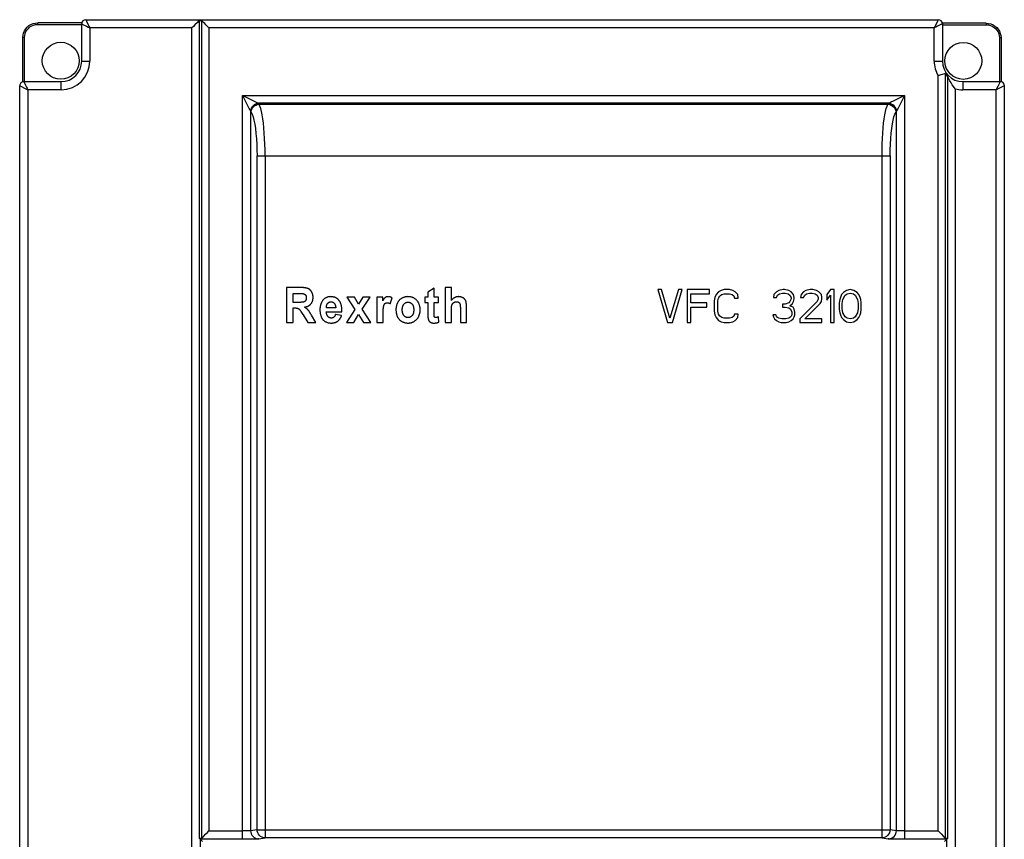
# Model space of a CAD drawing. Header units: millimetres. Extents: x 233 to 839, y 128 to 814.
# Tile 18 of 28: x 477 to 597, y 472 to 572. Entities that reach past the tile are written whole.
import ezdxf

# ---------------------------------------------------------------- set-up
doc = ezdxf.new("R2010")
doc.units = ezdxf.units.MM
doc.header["$LTSCALE"] = 65.395
doc.layers.get('0').update_dxf_attribs({"linetype": 'CONTINUOUS'})

msp = doc.modelspace()

# ---------------------------------------------------------------- linework, layer by layer
for p, q in [((479.31, 571.73), (479.31, 571.93)), ((484.67, 571.93), (479.31, 571.93)), ((479.31, 571.73), (484.67, 571.73)), ((484.67, 567.26), (484.67, 571.81)), ((485.17, 572.31), (589.07, 572.31)), ((485.67, 571.31), (485.67, 567.26)), ((498.11, 571.31), (485.67, 571.31)), ((498.11, 402.38), (498.11, 571.31)), ((498.98, 572.18), (498.98, 472.55)), ((499.32, 572.18), (498.98, 572.18)), ((499.32, 472.55), (499.32, 572.18)), ((500.18, 571.31), (500.18, 473.42)), ((588.57, 571.31), (500.18, 571.31)), ((588.57, 567.26), (588.57, 571.31)), ((589.41, 571.73), (589.29, 571.67)), ((594.92, 571.89), (589.57, 571.89)), ((589.57, 571.81), (589.57, 567.26)), ((589.57, 571.69), (594.92, 571.69)), ((594.92, 571.89), (594.92, 571.69)), ((594.92, 571.69), (595.17, 571.67)), ((595.17, 571.67), (595.42, 571.61)), ((477.5, 564.76), (477.51, 570.13)), ((477.7, 564.76), (477.71, 570.13)), ((477.71, 570.13), (477.73, 570.39)), ((477.73, 570.39), (477.79, 570.63)), ((596.52, 570.09), (596.52, 564.76)), ((596.72, 570.07), (596.72, 564.76)), ((484.67, 567.26), (485.67, 567.26)), ((588.57, 567.26), (589.57, 567.26)), ((589.05, 473.42), (589.05, 565.49)), ((589.92, 565.74), (589.82, 565.71)), ((589.92, 565.74), (589.92, 472.55)), ((590.25, 472.55), (590.25, 565.35)), ((477.12, 402.15), (477.12, 564.26)), ((477.32, 564.16), (477.71, 563.97)), ((477.62, 564.76), (482.17, 564.76)), ((477.65, 564.7), (477.82, 564.35)), ((477.82, 564.35), (477.96, 564.08)), ((482.17, 563.76), (482.17, 564.76)), ((592.07, 564.76), (592.07, 563.76)), ((592.07, 564.76), (596.62, 564.76)), ((596.32, 564.17), (596.17, 563.87)), ((596.51, 564.56), (596.32, 564.17)), ((596.7, 564.06), (596.43, 563.92)), ((597.1, 564.26), (596.7, 564.06)), ((597.12, 402.15), (597.12, 564.26)), ((477.71, 563.97), (478.01, 563.82)), ((478.01, 563.82), (478.12, 563.76)), ((478.12, 563.76), (478.12, 402.38)), ((482.17, 563.76), (478.12, 563.76)), ((504.28, 472.42), (504.28, 563.08)), ((504.28, 563.08), (504.77, 562.11)), ((504.28, 563.08), (504.47, 562.98)), ((504.28, 563.08), (584.95, 563.08)), ((584.95, 563.08), (583.89, 562.55)), ((584.95, 563.08), (584.37, 561.92)), ((584.95, 563.08), (584.95, 472.42)), ((591.12, 563.89), (591.12, 402.38)), ((596.12, 563.76), (592.07, 563.76)), ((596.43, 563.92), (596.12, 563.76)), ((596.17, 563.87), (596.12, 563.76)), ((596.12, 402.38), (596.12, 563.76)), ((583.02, 562.12), (506.21, 562.12)), ((506.25, 562.07), (506.3, 562)), ((506.3, 562), (582.93, 562)), ((582.98, 562.07), (582.93, 562)), ((583.16, 562.19), (583.02, 562.12)), ((583.23, 562.22), (583.16, 562.19)), ((583.89, 562.55), (583.66, 562.44)), ((584.26, 561.71), (584.17, 561.52)), ((584.37, 561.92), (584.26, 561.71)), ((505.15, 561.33), (505.24, 561.15)), ((505.26, 561.11), (505.26, 473.46)), ((505.26, 561.11), (505.31, 561.03)), ((583.92, 561.03), (583.97, 561.11)), ((583.97, 473.46), (583.97, 561.11)), ((584.17, 561.52), (583.99, 561.15)), ((506.04, 473.57), (506.04, 555.72)), ((507.02, 555.72), (507.02, 472.57)), ((582.21, 472.57), (582.21, 555.72)), ((582.38, 555.72), (582.97, 555.72)), ((582.97, 555.72), (583.19, 555.72)), ((583.19, 555.72), (583.19, 473.57)), ((509.64, 539.66), (509.64, 535.41)), ((511.32, 539.66), (509.64, 539.66)), ((510.44, 537.86), (510.44, 538.94)), ((510.44, 538.94), (511.06, 538.94)), ((511.06, 538.94), (511.25, 538.94)), ((527.62, 539.57), (526.86, 539.1)), ((526.86, 539.1), (526.86, 538.49)), ((527.62, 538.49), (527.62, 539.57)), ((528.97, 539.66), (528.97, 535.41)), ((529.73, 539.66), (528.97, 539.66)), ((529.73, 538.09), (529.73, 539.66)), ((554.87, 539.41), (556.07, 535.41)), ((555.32, 539.41), (554.87, 539.41)), ((556.37, 535.92), (555.32, 539.41)), ((557.42, 539.41), (556.37, 535.92)), ((556.67, 535.41), (557.87, 539.41)), ((557.87, 539.41), (557.42, 539.41)), ((558.47, 539.41), (558.47, 535.41)), ((561.17, 539.41), (558.47, 539.41)), ((558.92, 537.79), (558.92, 538.9)), ((558.92, 538.9), (561.17, 538.9)), ((561.17, 538.9), (561.17, 539.41)), ((561.99, 538.81), (561.84, 538.47)), ((562.29, 539.15), (561.99, 538.81)), ((562.59, 539.32), (562.29, 539.15)), ((562.44, 538.64), (562.67, 538.81)), ((562.97, 539.41), (562.59, 539.32)), ((562.67, 538.81), (562.97, 538.9)), ((563.64, 539.41), (562.97, 539.41)), ((562.97, 538.9), (563.64, 538.9)), ((564.02, 539.32), (563.64, 539.41)), ((563.64, 538.9), (563.94, 538.81)), ((563.94, 538.81), (564.17, 538.64)), ((564.32, 539.15), (564.02, 539.32)), ((564.62, 538.81), (564.32, 539.15)), ((564.69, 538.38), (564.62, 538.81)), ((569.04, 538.81), (568.97, 538.47)), ((569.34, 539.15), (569.04, 538.81)), ((569.64, 539.32), (569.34, 539.15)), ((569.49, 538.73), (569.72, 538.9)), ((570.17, 539.41), (569.64, 539.32)), ((569.72, 538.9), (570.09, 538.98)), ((570.09, 538.98), (570.39, 538.98)), ((570.32, 539.41), (570.17, 539.41)), ((570.84, 539.32), (570.32, 539.41)), ((570.39, 538.98), (570.77, 538.9)), ((570.77, 538.9), (570.99, 538.73)), ((571.14, 539.15), (570.84, 539.32)), ((571.44, 538.81), (571.14, 539.15)), ((571.52, 538.47), (571.44, 538.81)), ((572.34, 538.81), (572.27, 538.47)), ((572.64, 539.15), (572.34, 538.81)), ((572.94, 539.32), (572.64, 539.15)), ((572.79, 538.73), (573.02, 538.9)), ((573.47, 539.41), (572.94, 539.32)), ((573.02, 538.9), (573.39, 538.98)), ((573.39, 538.98), (573.69, 538.98)), ((573.77, 539.41), (573.47, 539.41)), ((573.69, 538.98), (574.07, 538.9)), ((574.22, 539.32), (573.77, 539.41)), ((574.07, 538.9), (574.29, 538.73)), ((574.52, 539.15), (574.22, 539.32)), ((574.82, 538.81), (574.52, 539.15)), ((574.89, 538.47), (574.82, 538.81)), ((575.94, 539.41), (575.49, 538.81)), ((575.49, 538.81), (575.49, 538.13)), ((576.39, 539.41), (575.94, 539.41)), ((576.39, 535.41), (576.39, 539.41)), ((577.29, 538.81), (577.14, 538.47)), ((577.52, 539.07), (577.29, 538.81)), ((577.89, 539.32), (577.52, 539.07)), ((577.74, 538.73), (577.97, 538.9)), ((578.34, 539.41), (577.89, 539.32)), ((577.97, 538.9), (578.34, 538.98)), ((578.79, 539.32), (578.34, 539.41)), ((578.34, 538.98), (578.72, 538.9)), ((578.72, 538.9), (578.94, 538.73)), ((579.17, 539.07), (578.79, 539.32)), ((579.39, 538.81), (579.17, 539.07)), ((579.54, 538.47), (579.39, 538.81)), ((511.09, 537.86), (510.44, 537.86)), ((516.99, 538.49), (517.98, 536.99)), ((517.91, 538.49), (516.99, 538.49)), ((518.42, 537.64), (517.91, 538.49)), ((518.95, 538.49), (518.42, 537.64)), ((518.87, 537.03), (519.84, 538.49)), ((519.84, 538.49), (518.95, 538.49)), ((520.66, 538.49), (520.66, 535.41)), ((521.36, 538.49), (520.66, 538.49)), ((521.36, 538.05), (521.36, 538.49)), ((522.28, 537.69), (522.51, 538.4)), ((526.51, 538.49), (526.51, 537.84)), ((526.86, 538.49), (526.51, 538.49)), ((526.51, 537.84), (526.86, 537.84)), ((526.86, 537.84), (526.86, 536.42)), ((528.14, 538.49), (527.62, 538.49)), ((527.62, 536.57), (527.62, 537.84)), ((527.62, 537.84), (528.14, 537.84)), ((528.14, 537.84), (528.14, 538.49)), ((560.87, 537.79), (558.92, 537.79)), ((560.87, 537.28), (560.87, 537.79)), ((561.84, 538.47), (561.77, 538.04)), ((561.77, 538.04), (561.77, 536.77)), ((562.22, 538.04), (562.29, 538.38)), ((562.22, 536.77), (562.22, 538.04)), ((562.29, 538.38), (562.44, 538.64)), ((564.17, 538.64), (564.24, 538.38)), ((564.24, 538.38), (564.69, 538.38)), ((568.97, 538.47), (569.34, 538.47)), ((569.34, 538.47), (569.49, 538.73)), ((570.09, 537.62), (570.09, 537.28)), ((570.39, 537.62), (570.09, 537.62)), ((570.84, 537.79), (570.39, 537.62)), ((570.99, 537.96), (570.84, 537.79)), ((570.99, 538.73), (571.14, 538.47)), ((571.14, 538.3), (570.99, 537.96)), ((570.99, 537.45), (571.29, 537.7)), ((571.14, 538.47), (571.14, 538.3)), ((571.29, 537.7), (571.44, 537.96)), ((571.44, 537.96), (571.52, 538.3)), ((571.52, 538.3), (571.52, 538.47)), ((574.29, 537.96), (572.19, 535.83)), ((572.27, 538.47), (572.64, 538.47)), ((572.64, 538.47), (572.79, 538.73)), ((572.79, 535.83), (574.67, 537.7)), ((574.29, 538.73), (574.44, 538.47)), ((574.44, 538.3), (574.29, 537.96)), ((574.44, 538.47), (574.44, 538.3)), ((574.67, 537.7), (574.82, 537.96)), ((574.82, 537.96), (574.89, 538.3)), ((574.89, 538.3), (574.89, 538.47)), ((575.49, 538.13), (575.94, 538.73)), ((575.94, 538.73), (575.94, 535.41)), ((577.07, 538.21), (576.99, 537.79)), ((576.99, 537.79), (576.99, 537.02)), ((577.14, 538.47), (577.07, 538.21)), ((577.37, 537.7), (577.44, 538.21)), ((577.37, 537.11), (577.37, 537.7)), ((577.44, 538.21), (577.74, 538.73)), ((578.94, 538.73), (579.24, 538.21)), ((579.24, 538.21), (579.32, 537.7)), ((579.32, 537.7), (579.32, 537.11)), ((579.62, 538.21), (579.54, 538.47)), ((579.69, 537.79), (579.62, 538.21)), ((579.69, 537.02), (579.69, 537.79)), ((510.44, 535.41), (510.44, 537.18)), ((510.44, 537.18), (510.62, 537.18)), ((511.44, 536.68), (511.48, 536.63)), ((511.48, 536.63), (511.63, 536.39)), ((514.48, 536.71), (516.38, 536.71)), ((515.63, 537.21), (514.5, 537.21)), ((517.98, 536.99), (516.94, 535.41)), ((519.93, 535.41), (518.87, 537.03)), ((526.86, 536.42), (526.86, 536.36)), ((527.62, 536.4), (527.62, 536.43)), ((527.62, 536.36), (527.62, 536.4)), ((529.73, 535.41), (529.73, 536.95)), ((530.82, 537.08), (530.82, 535.41)), ((531.58, 537.28), (531.58, 537.35)), ((531.58, 535.41), (531.58, 537.28)), ((558.92, 535.41), (558.92, 537.28)), ((558.92, 537.28), (560.87, 537.28)), ((561.77, 536.77), (561.84, 536.34)), ((562.29, 536.43), (562.22, 536.77)), ((562.44, 536.17), (562.29, 536.43)), ((564.24, 536.43), (564.17, 536.17)), ((564.69, 536.43), (564.24, 536.43)), ((564.62, 536), (564.69, 536.43)), ((570.09, 537.28), (570.39, 537.28)), ((570.39, 537.28), (570.84, 537.19)), ((570.84, 537.19), (571.07, 537.02)), ((571.37, 537.28), (570.99, 537.45)), ((571.07, 537.02), (571.22, 536.68)), ((571.22, 536.68), (571.22, 536.34)), ((571.52, 537.02), (571.37, 537.28)), ((571.59, 536.68), (571.52, 537.02)), ((571.59, 536.34), (571.59, 536.68)), ((576.99, 537.02), (577.07, 536.6)), ((577.07, 536.6), (577.14, 536.34)), ((577.44, 536.6), (577.37, 537.11)), ((577.74, 536.09), (577.44, 536.6)), ((579.24, 536.6), (578.94, 536.09)), ((579.32, 537.11), (579.24, 536.6)), ((579.54, 536.34), (579.62, 536.6)), ((579.62, 536.6), (579.69, 537.02)), ((509.64, 535.41), (510.44, 535.41)), ((511.63, 536.39), (511.66, 536.33)), ((511.66, 536.33), (512.24, 535.41)), ((512.24, 535.41), (513.2, 535.41)), ((512.67, 536.31), (512.62, 536.39)), ((513.2, 535.41), (512.67, 536.31)), ((516.34, 536.25), (515.59, 536.39)), ((516.94, 535.41), (517.83, 535.41)), ((517.83, 535.41), (518.42, 536.36)), ((518.42, 536.36), (519, 535.41)), ((519, 535.41), (519.93, 535.41)), ((520.66, 535.41), (521.41, 535.41)), ((526.86, 536.36), (526.86, 536.29)), ((527.62, 536.34), (527.62, 536.36)), ((528.14, 536.09), (528.09, 536.07)), ((528.2, 535.46), (528.14, 536.09)), ((528.97, 535.41), (529.73, 535.41)), ((530.82, 535.41), (531.58, 535.41)), ((556.07, 535.41), (556.67, 535.41)), ((558.47, 535.41), (558.92, 535.41)), ((561.84, 536.34), (561.99, 536)), ((561.99, 536), (562.29, 535.66)), ((562.29, 535.66), (562.59, 535.49)), ((562.67, 536), (562.44, 536.17)), ((562.59, 535.49), (562.97, 535.41)), ((562.97, 535.92), (562.67, 536)), ((563.64, 535.92), (562.97, 535.92)), ((562.97, 535.41), (563.64, 535.41)), ((563.94, 536), (563.64, 535.92)), ((563.64, 535.41), (564.02, 535.49)), ((564.17, 536.17), (563.94, 536)), ((564.02, 535.49), (564.32, 535.66)), ((564.32, 535.66), (564.62, 536)), ((568.89, 536.34), (568.97, 536.09)), ((569.27, 536.34), (568.89, 536.34)), ((568.97, 536.09), (569.12, 535.83)), ((569.12, 535.83), (569.34, 535.66)), ((569.34, 536.17), (569.27, 536.34)), ((569.49, 536), (569.34, 536.17)), ((569.34, 535.66), (569.64, 535.49)), ((569.64, 535.92), (569.49, 536)), ((570.02, 535.83), (569.64, 535.92)), ((569.64, 535.49), (569.94, 535.41)), ((569.94, 535.41), (570.54, 535.41)), ((570.47, 535.83), (570.02, 535.83)), ((570.84, 535.92), (570.47, 535.83)), ((570.54, 535.41), (570.84, 535.49)), ((570.99, 536), (570.84, 535.92)), ((570.84, 535.49), (571.14, 535.66)), ((571.14, 536.17), (570.99, 536)), ((571.22, 536.34), (571.14, 536.17)), ((571.14, 535.66), (571.37, 535.83)), ((571.37, 535.83), (571.52, 536.09)), ((571.52, 536.09), (571.59, 536.34)), ((572.19, 535.83), (572.19, 535.41)), ((572.19, 535.41), (574.89, 535.41)), ((574.89, 535.83), (572.79, 535.83)), ((574.89, 535.41), (574.89, 535.83)), ((575.94, 535.41), (576.39, 535.41)), ((577.14, 536.34), (577.29, 536)), ((577.29, 536), (577.52, 535.75)), ((577.52, 535.75), (577.89, 535.49)), ((577.97, 535.92), (577.74, 536.09)), ((577.89, 535.49), (578.34, 535.41)), ((578.34, 535.83), (577.97, 535.92)), ((578.72, 535.92), (578.34, 535.83)), ((578.34, 535.41), (578.79, 535.49)), ((578.94, 536.09), (578.72, 535.92)), ((578.79, 535.49), (579.17, 535.75)), ((579.17, 535.75), (579.39, 536)), ((579.39, 536), (579.54, 536.34)), ((500.18, 473.42), (504.28, 473.42)), ((506.04, 473.57), (505.26, 473.46)), ((506.04, 473.57), (583.19, 473.57)), ((583.97, 473.46), (583.19, 473.57)), ((584.95, 473.42), (589.05, 473.42)), ((499.38, 472.15), (498.98, 472.55)), ((498.98, 472.55), (499.32, 472.55)), ((499.11, 472.42), (499.11, 402.35)), ((504.28, 472.42), (499.11, 472.42)), ((506.15, 472.45), (506.01, 472.44)), ((506.05, 472.48), (506.25, 472.46)), ((506.25, 472.46), (506.15, 472.45)), ((506.25, 472.46), (507.02, 472.57)), ((582.21, 472.57), (507.02, 472.57)), ((582.21, 472.57), (582.98, 472.46)), ((582.98, 472.46), (583.18, 472.48)), ((583.08, 472.45), (582.98, 472.46)), ((583.22, 472.44), (583.08, 472.45)), ((590.12, 472.42), (584.95, 472.42)), ((590.25, 472.55), (589.84, 472.14)), ((589.92, 472.55), (590.25, 472.55)), ((590.12, 402.35), (590.12, 472.42))]:
    msp.add_line(p, q)
for points in [[(477.59, 570.69), (477.7, 570.95), (477.85, 571.19), (478.03, 571.4), (478.25, 571.59), (478.49, 571.73), (478.75, 571.84)], [(477.79, 570.63), (477.88, 570.86), (478.01, 571.07), (478.18, 571.26), (478.37, 571.43), (478.58, 571.56), (478.81, 571.65)], [(478.75, 571.84), (479.03, 571.91), (479.31, 571.93)], [(478.81, 571.65), (479.05, 571.71), (479.31, 571.73)], [(484.67, 571.81), (484.68, 571.8), (484.74, 571.78), (485.27, 571.51)], [(485.17, 572.31), (485.18, 572.3), (485.2, 572.24), (485.25, 572.15), (485.47, 571.7)], [(485.27, 571.51), (485.46, 571.42), (485.67, 571.31)], [(485.47, 571.7), (485.56, 571.51), (485.67, 571.31)], [(498.47, 571.67), (498.3, 571.5), (498.11, 571.31)], [(498.98, 572.18), (498.88, 572.09), (498.77, 571.97), (498.47, 571.67)], [(500.18, 571.31), (499.99, 571.5), (499.82, 571.68), (499.67, 571.83), (499.53, 571.97), (499.41, 572.09), (499.32, 572.18)], [(588.76, 571.71), (588.67, 571.52), (588.57, 571.31)], [(589.29, 571.67), (588.96, 571.51), (588.77, 571.42), (588.57, 571.31)], [(589.07, 572.31), (589.03, 572.24), (588.99, 572.15), (588.92, 572.03), (588.76, 571.71)], [(589.57, 571.81), (589.55, 571.81), (589.41, 571.73)], [(594.92, 571.89), (595.2, 571.86), (595.48, 571.8)], [(595.42, 571.61), (595.65, 571.52), (595.86, 571.38), (596.05, 571.22), (596.22, 571.03), (596.35, 570.82), (596.44, 570.59)], [(595.48, 571.8), (595.74, 571.69), (595.98, 571.54), (596.19, 571.36), (596.38, 571.14), (596.52, 570.9), (596.63, 570.64)], [(477.51, 570.13), (477.53, 570.41), (477.59, 570.69)], [(477.71, 570.13), (477.66, 570.13), (477.61, 570.13), (477.57, 570.13), (477.53, 570.13), (477.51, 570.13), (477.51, 570.13)], [(596.44, 570.59), (596.5, 570.34), (596.52, 570.09)], [(596.72, 570.09), (596.72, 570.09), (596.7, 570.09), (596.67, 570.09), (596.62, 570.09), (596.58, 570.09), (596.52, 570.09)], [(596.63, 570.64), (596.7, 570.37), (596.72, 570.09)], [(589.82, 565.71), (589.55, 565.63), (589.4, 565.58), (589.05, 565.49)], [(591.12, 563.89), (590.94, 564.15), (590.77, 564.39), (590.62, 564.63), (590.49, 564.87), (590.36, 565.11), (590.25, 565.35)], [(477.12, 564.26), (477.12, 564.26), (477.32, 564.16)], [(477.62, 564.76), (477.62, 564.76), (477.62, 564.75), (477.63, 564.73), (477.65, 564.7)], [(477.96, 564.08), (478.01, 563.98), (478.06, 563.87), (478.12, 563.76)], [(596.62, 564.76), (596.61, 564.76), (596.51, 564.56)], [(597.12, 564.26), (597.11, 564.26), (597.1, 564.26)], [(504.47, 562.98), (506.16, 562.14), (506.21, 562.12)], [(504.77, 562.11), (504.92, 561.79), (504.97, 561.7), (505.01, 561.61), (505.05, 561.53), (505.09, 561.46), (505.15, 561.33)], [(506.21, 562.12), (506.03, 562.09), (505.86, 562.03), (505.7, 561.94), (505.56, 561.82), (505.44, 561.68), (505.34, 561.51), (505.27, 561.33), (505.24, 561.15)], [(506.25, 562.07), (506.06, 562.05), (505.88, 561.99), (505.72, 561.9), (505.58, 561.78), (505.45, 561.64), (505.35, 561.47), (505.29, 561.29), (505.26, 561.11)], [(505.31, 561.03), (505.34, 561.21), (505.4, 561.39), (505.49, 561.55), (505.61, 561.69), (505.75, 561.81), (505.92, 561.91), (506.1, 561.97), (506.3, 562)], [(506.21, 562.12), (506.22, 562.11), (506.22, 562.1), (506.23, 562.09), (506.24, 562.09), (506.24, 562.08), (506.25, 562.07)], [(507.02, 555.72), (507.02, 556.43), (507, 557.14), (506.97, 557.83), (506.93, 558.49), (506.88, 559.12), (506.82, 559.7), (506.75, 560.24), (506.67, 560.72), (506.59, 561.13), (506.5, 561.48), (506.4, 561.77), (506.3, 562)], [(582.21, 555.72), (582.21, 556.44), (582.23, 557.14), (582.26, 557.83), (582.3, 558.5), (582.35, 559.13), (582.41, 559.71), (582.48, 560.24), (582.56, 560.72), (582.64, 561.13), (582.73, 561.48), (582.83, 561.77), (582.93, 562)], [(582.93, 562), (583.12, 561.97), (583.3, 561.91), (583.46, 561.83), (583.61, 561.71), (583.73, 561.57), (583.83, 561.4), (583.89, 561.22), (583.92, 561.03)], [(583.02, 562.12), (583.01, 562.11), (583.01, 562.1), (583, 562.09), (582.99, 562.09), (582.99, 562.08), (582.98, 562.07)], [(583.97, 561.11), (583.94, 561.29), (583.88, 561.46), (583.79, 561.62), (583.67, 561.76), (583.53, 561.89), (583.36, 561.98), (583.18, 562.04), (582.98, 562.07)], [(583.99, 561.15), (583.96, 561.33), (583.9, 561.51), (583.8, 561.67), (583.68, 561.81), (583.54, 561.93), (583.38, 562.02), (583.2, 562.09), (583.02, 562.12)], [(583.66, 562.44), (583.56, 562.39), (583.47, 562.34), (583.38, 562.29), (583.23, 562.22)], [(505.24, 561.15), (505.25, 561.14), (505.25, 561.13), (505.25, 561.13), (505.26, 561.12), (505.26, 561.11), (505.26, 561.11)], [(505.31, 561.03), (505.44, 560.78), (505.56, 560.46), (505.66, 560.05), (505.76, 559.58), (505.84, 559.04), (505.91, 558.44), (505.97, 557.79), (506.01, 557.11), (506.03, 556.43), (506.04, 555.72)], [(583.19, 555.72), (583.2, 556.45), (583.23, 557.16), (583.27, 557.84), (583.32, 558.48), (583.39, 559.07), (583.48, 559.6), (583.57, 560.06), (583.67, 560.46), (583.79, 560.78), (583.92, 561.03)], [(583.97, 561.11), (583.97, 561.11), (583.97, 561.12), (583.98, 561.13), (583.98, 561.13), (583.98, 561.14), (583.99, 561.15)], [(506.04, 555.72), (506.09, 555.72), (582.38, 555.72)], [(511.25, 538.94), (511.34, 538.94), (511.39, 538.94), (511.43, 538.93), (511.48, 538.93), (511.52, 538.93), (511.57, 538.93), (511.58, 538.93), (511.6, 538.93), (511.61, 538.93), (511.62, 538.93), (511.63, 538.93), (511.64, 538.92)], [(512.24, 539.54), (512.22, 539.55), (512.19, 539.56), (512.16, 539.57), (512.14, 539.58), (512.11, 539.59), (512.08, 539.59), (512.06, 539.6), (512.03, 539.6), (512, 539.61), (511.98, 539.61), (511.95, 539.62), (511.92, 539.62), (511.89, 539.63), (511.87, 539.63), (511.84, 539.63), (511.81, 539.64), (511.78, 539.64), (511.75, 539.64), (511.73, 539.64), (511.7, 539.65), (511.67, 539.65), (511.64, 539.65), (511.62, 539.65), (511.56, 539.65), (511.5, 539.65), (511.44, 539.66), (511.38, 539.66), (511.32, 539.66)], [(511.64, 538.92), (511.66, 538.92), (511.68, 538.92), (511.69, 538.91), (511.71, 538.91), (511.73, 538.9), (511.74, 538.9), (511.76, 538.89), (511.78, 538.88), (511.79, 538.87), (511.81, 538.87), (511.82, 538.86), (511.84, 538.85), (511.85, 538.84), (511.87, 538.83), (511.88, 538.82), (511.9, 538.81), (511.91, 538.79), (511.92, 538.78), (511.93, 538.77), (511.95, 538.76), (511.96, 538.74), (511.97, 538.73), (511.98, 538.71), (511.98, 538.7), (511.99, 538.68), (512, 538.67), (512.01, 538.65), (512.01, 538.64), (512.02, 538.62), (512.03, 538.6), (512.03, 538.59), (512.03, 538.57), (512.04, 538.55), (512.04, 538.53), (512.05, 538.51), (512.05, 538.49), (512.05, 538.47), (512.05, 538.45), (512.05, 538.43), (512.05, 538.41), (512.05, 538.39), (512.05, 538.37), (512.05, 538.34), (512.05, 538.32), (512.04, 538.3), (512.04, 538.28), (512.04, 538.26), (512.03, 538.23), (512.03, 538.22), (512.02, 538.2), (512.02, 538.18), (512.01, 538.17), (512, 538.15), (512, 538.14), (511.99, 538.12), (511.98, 538.11), (511.97, 538.09), (511.96, 538.08), (511.95, 538.06), (511.94, 538.05), (511.93, 538.03), (511.91, 538.02), (511.9, 538.01), (511.89, 537.99), (511.87, 537.98), (511.86, 537.97), (511.84, 537.96), (511.83, 537.95), (511.81, 537.94), (511.8, 537.93), (511.78, 537.92), (511.76, 537.92), (511.75, 537.91)], [(512.7, 539.14), (512.69, 539.15), (512.68, 539.17), (512.67, 539.19), (512.66, 539.2), (512.65, 539.22), (512.63, 539.24), (512.62, 539.25), (512.61, 539.27), (512.6, 539.29), (512.58, 539.3), (512.57, 539.32), (512.55, 539.33), (512.54, 539.34), (512.53, 539.36), (512.51, 539.37), (512.5, 539.39), (512.48, 539.4), (512.47, 539.41), (512.45, 539.42), (512.43, 539.44), (512.42, 539.45), (512.4, 539.46), (512.38, 539.47), (512.37, 539.48), (512.35, 539.49), (512.33, 539.5), (512.31, 539.51), (512.3, 539.52), (512.28, 539.53), (512.26, 539.53), (512.24, 539.54)], [(512.61, 537.67), (512.63, 537.7), (512.65, 537.73), (512.67, 537.76), (512.69, 537.78), (512.71, 537.81), (512.73, 537.84), (512.74, 537.87), (512.76, 537.9), (512.77, 537.93), (512.79, 537.96), (512.8, 538), (512.81, 538.03), (512.82, 538.06), (512.83, 538.1), (512.84, 538.13), (512.85, 538.17), (512.85, 538.2), (512.86, 538.24), (512.86, 538.27), (512.87, 538.31), (512.87, 538.35), (512.87, 538.39), (512.87, 538.43), (512.87, 538.47), (512.87, 538.5), (512.87, 538.54), (512.87, 538.58), (512.87, 538.61), (512.86, 538.65), (512.86, 538.68), (512.85, 538.72), (512.85, 538.75), (512.84, 538.79), (512.83, 538.82), (512.82, 538.85), (512.81, 538.89), (512.8, 538.92), (512.79, 538.95), (512.78, 538.98), (512.76, 539.01), (512.75, 539.05), (512.73, 539.08), (512.72, 539.11), (512.7, 539.14)], [(511.53, 537.87), (511.5, 537.87), (511.44, 537.87), (511.38, 537.87), (511.32, 537.86), (511.26, 537.86), (511.2, 537.86), (511.15, 537.86), (511.09, 537.86)], [(511.75, 537.91), (511.73, 537.91), (511.72, 537.9), (511.7, 537.9), (511.69, 537.89), (511.67, 537.89), (511.66, 537.89), (511.64, 537.88), (511.62, 537.88), (511.61, 537.88), (511.59, 537.88), (511.58, 537.88), (511.56, 537.88), (511.54, 537.88), (511.53, 537.87)], [(511.83, 537.28), (511.86, 537.29), (511.88, 537.29), (511.91, 537.3), (511.93, 537.3), (511.96, 537.31), (511.98, 537.31), (512.01, 537.32), (512.03, 537.32), (512.05, 537.33), (512.08, 537.34), (512.1, 537.35), (512.13, 537.36), (512.15, 537.36), (512.18, 537.37), (512.2, 537.38), (512.22, 537.39), (512.25, 537.4), (512.27, 537.41), (512.29, 537.43), (512.32, 537.44), (512.34, 537.45), (512.36, 537.46), (512.38, 537.48), (512.4, 537.49), (512.42, 537.5), (512.45, 537.52), (512.47, 537.53), (512.49, 537.55), (512.51, 537.57), (512.52, 537.58), (512.54, 537.6), (512.56, 537.62), (512.58, 537.64), (512.6, 537.66), (512.61, 537.67)], [(515.02, 538.56), (514.97, 538.55), (514.91, 538.55), (514.86, 538.55), (514.81, 538.54), (514.75, 538.53), (514.7, 538.52), (514.65, 538.5), (514.6, 538.49), (514.55, 538.47), (514.5, 538.45), (514.45, 538.42), (514.41, 538.4), (514.36, 538.37), (514.32, 538.34), (514.28, 538.31), (514.24, 538.28), (514.19, 538.24), (514.15, 538.2), (514.12, 538.16), (514.08, 538.12), (514.04, 538.08), (514.01, 538.03), (513.98, 537.98), (513.95, 537.93), (513.92, 537.88), (513.89, 537.83), (513.86, 537.78), (513.84, 537.72), (513.82, 537.66), (513.8, 537.61), (513.78, 537.54), (513.77, 537.48), (513.75, 537.41), (513.74, 537.35), (513.73, 537.28), (513.72, 537.21), (513.71, 537.14), (513.71, 537.07), (513.71, 537), (513.71, 536.92), (513.71, 536.85), (513.71, 536.77), (513.72, 536.69), (513.72, 536.62), (513.73, 536.55), (513.75, 536.48), (513.76, 536.41), (513.78, 536.34), (513.8, 536.27), (513.82, 536.21), (513.84, 536.15), (513.87, 536.09), (513.89, 536.04), (513.91, 535.99), (513.94, 535.95), (513.96, 535.9), (513.99, 535.86), (514.02, 535.82), (514.05, 535.78), (514.08, 535.74), (514.12, 535.7), (514.16, 535.67), (514.19, 535.63), (514.23, 535.6), (514.27, 535.57), (514.31, 535.54), (514.36, 535.51), (514.4, 535.49), (514.45, 535.47), (514.49, 535.45), (514.54, 535.43), (514.59, 535.41), (514.64, 535.39), (514.7, 535.38), (514.75, 535.37), (514.8, 535.36), (514.86, 535.35), (514.92, 535.35), (514.98, 535.34), (515.04, 535.34), (515.1, 535.34), (515.15, 535.34)], [(514.5, 537.21), (514.5, 537.24), (514.5, 537.26), (514.5, 537.29), (514.5, 537.32), (514.5, 537.35), (514.51, 537.37), (514.51, 537.4), (514.52, 537.43), (514.52, 537.46), (514.53, 537.48), (514.54, 537.51), (514.54, 537.53), (514.55, 537.55), (514.56, 537.58), (514.57, 537.6), (514.58, 537.62), (514.59, 537.64), (514.6, 537.66), (514.62, 537.68), (514.63, 537.7), (514.64, 537.72), (514.66, 537.74), (514.67, 537.75), (514.69, 537.77), (514.7, 537.78), (514.72, 537.8), (514.73, 537.81), (514.75, 537.83), (514.77, 537.84), (514.78, 537.85), (514.8, 537.86), (514.82, 537.87), (514.84, 537.88), (514.86, 537.89), (514.88, 537.9), (514.89, 537.9), (514.91, 537.91), (514.93, 537.92), (514.95, 537.92), (514.97, 537.92), (514.99, 537.93), (515.01, 537.93), (515.03, 537.93), (515.05, 537.93), (515.07, 537.93), (515.09, 537.93), (515.11, 537.93), (515.13, 537.93), (515.16, 537.92), (515.18, 537.92), (515.2, 537.92), (515.22, 537.91), (515.24, 537.9), (515.26, 537.89), (515.28, 537.89), (515.3, 537.88), (515.32, 537.86), (515.34, 537.85), (515.36, 537.84), (515.38, 537.83), (515.4, 537.81), (515.41, 537.8), (515.43, 537.78), (515.45, 537.76), (515.46, 537.75), (515.48, 537.73), (515.49, 537.71), (515.5, 537.69), (515.52, 537.67), (515.53, 537.65), (515.54, 537.63), (515.55, 537.61), (515.56, 537.59), (515.57, 537.57), (515.58, 537.54), (515.58, 537.52), (515.59, 537.49), (515.6, 537.47), (515.61, 537.44), (515.61, 537.41), (515.62, 537.38), (515.62, 537.35), (515.62, 537.32), (515.63, 537.3), (515.63, 537.27), (515.63, 537.24), (515.63, 537.21)], [(516.38, 536.71), (516.38, 536.77), (516.38, 536.83), (516.38, 536.89), (516.38, 536.95), (516.38, 537), (516.38, 537.06), (516.37, 537.12), (516.36, 537.18), (516.36, 537.24), (516.35, 537.3), (516.34, 537.35), (516.33, 537.41), (516.32, 537.47), (516.3, 537.53), (516.29, 537.57), (516.28, 537.61), (516.26, 537.66), (516.25, 537.7), (516.23, 537.74), (516.21, 537.79), (516.2, 537.83), (516.18, 537.87), (516.16, 537.91), (516.13, 537.95), (516.11, 537.99), (516.08, 538.03), (516.06, 538.06), (516.03, 538.1), (516, 538.13), (515.97, 538.17), (515.94, 538.2), (515.91, 538.23), (515.88, 538.26), (515.85, 538.28), (515.81, 538.31), (515.78, 538.34), (515.74, 538.36), (515.71, 538.38), (515.67, 538.4), (515.63, 538.42), (515.59, 538.44), (515.55, 538.46), (515.51, 538.48), (515.47, 538.49), (515.42, 538.5), (515.38, 538.51), (515.33, 538.52), (515.29, 538.53), (515.25, 538.54), (515.2, 538.55), (515.16, 538.55), (515.11, 538.55), (515.07, 538.55), (515.02, 538.56)], [(522.51, 538.4), (522.49, 538.42), (522.46, 538.43), (522.44, 538.44), (522.42, 538.46), (522.39, 538.47), (522.37, 538.48), (522.34, 538.49), (522.32, 538.5), (522.29, 538.51), (522.27, 538.52), (522.24, 538.52), (522.22, 538.53), (522.19, 538.54), (522.17, 538.54), (522.14, 538.55), (522.11, 538.55), (522.09, 538.55), (522.06, 538.55), (522.04, 538.56), (522.01, 538.56), (521.99, 538.55), (521.97, 538.55), (521.95, 538.55), (521.92, 538.55), (521.9, 538.55), (521.88, 538.54), (521.86, 538.54), (521.84, 538.53), (521.82, 538.52), (521.8, 538.52), (521.78, 538.51), (521.76, 538.5), (521.74, 538.49), (521.72, 538.48), (521.7, 538.47), (521.68, 538.46), (521.67, 538.44), (521.65, 538.43), (521.63, 538.42), (521.62, 538.4), (521.6, 538.39), (521.59, 538.37), (521.57, 538.35), (521.56, 538.34), (521.54, 538.32), (521.53, 538.31), (521.51, 538.28), (521.49, 538.25), (521.47, 538.22), (521.45, 538.19), (521.43, 538.16), (521.41, 538.14), (521.39, 538.11), (521.38, 538.08), (521.36, 538.05)], [(521.48, 537.39), (521.48, 537.41), (521.49, 537.43), (521.49, 537.45), (521.5, 537.47), (521.5, 537.49), (521.51, 537.51), (521.52, 537.52), (521.53, 537.54), (521.53, 537.56), (521.54, 537.58), (521.55, 537.6), (521.56, 537.61), (521.57, 537.62), (521.57, 537.64), (521.58, 537.65), (521.59, 537.66), (521.6, 537.67), (521.61, 537.69), (521.62, 537.7), (521.63, 537.71), (521.64, 537.72), (521.65, 537.73), (521.66, 537.74), (521.67, 537.75), (521.68, 537.76), (521.7, 537.76), (521.71, 537.77), (521.72, 537.78), (521.73, 537.78), (521.75, 537.79), (521.76, 537.8), (521.77, 537.8), (521.79, 537.81), (521.8, 537.81), (521.82, 537.81), (521.84, 537.82), (521.85, 537.82), (521.87, 537.82), (521.89, 537.82), (521.9, 537.82), (521.92, 537.82), (521.94, 537.82), (521.96, 537.82), (521.97, 537.82), (521.99, 537.82), (522.01, 537.81), (522.02, 537.81), (522.04, 537.81), (522.06, 537.8), (522.08, 537.8), (522.09, 537.79), (522.11, 537.78), (522.13, 537.78), (522.14, 537.77), (522.16, 537.76), (522.18, 537.75), (522.2, 537.74), (522.21, 537.73), (522.23, 537.72), (522.24, 537.71), (522.26, 537.7), (522.28, 537.69)], [(525.92, 536.91), (525.93, 536.95), (525.92, 537.02), (525.92, 537.09), (525.92, 537.15), (525.91, 537.22), (525.9, 537.29), (525.89, 537.35), (525.87, 537.41), (525.86, 537.47), (525.84, 537.53), (525.82, 537.59), (525.8, 537.64), (525.78, 537.7), (525.75, 537.75), (525.72, 537.81), (525.69, 537.86), (525.66, 537.91), (525.62, 537.96), (525.59, 538.01), (525.55, 538.06), (525.51, 538.1), (525.47, 538.14), (525.43, 538.19), (525.38, 538.23), (525.34, 538.26), (525.29, 538.3), (525.24, 538.33), (525.19, 538.36), (525.14, 538.39), (525.09, 538.42), (525.04, 538.44), (524.98, 538.46), (524.93, 538.48), (524.87, 538.5), (524.81, 538.51), (524.75, 538.53), (524.69, 538.54), (524.63, 538.55), (524.57, 538.55), (524.51, 538.55), (524.44, 538.56), (524.39, 538.55), (524.34, 538.55), (524.29, 538.55), (524.24, 538.54), (524.19, 538.54), (524.14, 538.53), (524.09, 538.52), (524.04, 538.51), (523.99, 538.49), (523.94, 538.47), (523.88, 538.45), (523.83, 538.43), (523.78, 538.41), (523.73, 538.38), (523.68, 538.35), (523.63, 538.33), (523.59, 538.29), (523.54, 538.26), (523.5, 538.23), (523.46, 538.19), (523.42, 538.15), (523.38, 538.11), (523.35, 538.07), (523.32, 538.03), (523.29, 537.99), (523.26, 537.95), (523.23, 537.91), (523.2, 537.87), (523.18, 537.82), (523.15, 537.78), (523.13, 537.73), (523.11, 537.68), (523.09, 537.63), (523.07, 537.58), (523.05, 537.52), (523.03, 537.45), (523.02, 537.39), (523, 537.32), (522.99, 537.26), (522.98, 537.19), (522.98, 537.14), (522.97, 537.09), (522.97, 537.04), (522.97, 536.99)], [(523.75, 536.95), (523.75, 536.99), (523.75, 537.03), (523.75, 537.08), (523.75, 537.12), (523.76, 537.16), (523.76, 537.19), (523.77, 537.23), (523.77, 537.26), (523.78, 537.29), (523.79, 537.32), (523.8, 537.35), (523.81, 537.38), (523.82, 537.41), (523.83, 537.44), (523.84, 537.47), (523.85, 537.49), (523.86, 537.52), (523.88, 537.55), (523.9, 537.57), (523.91, 537.6), (523.93, 537.62), (523.95, 537.65), (523.97, 537.67), (523.99, 537.69), (524.01, 537.71), (524.03, 537.73), (524.06, 537.75), (524.07, 537.77), (524.09, 537.78), (524.11, 537.8), (524.13, 537.81), (524.15, 537.82), (524.17, 537.83), (524.2, 537.84), (524.22, 537.85), (524.25, 537.86), (524.28, 537.87), (524.3, 537.88), (524.33, 537.88), (524.35, 537.88), (524.38, 537.89), (524.4, 537.89), (524.42, 537.89), (524.45, 537.89), (524.47, 537.89), (524.5, 537.89), (524.52, 537.89), (524.54, 537.88), (524.57, 537.88), (524.59, 537.88), (524.62, 537.87), (524.64, 537.86), (524.67, 537.85), (524.69, 537.84), (524.72, 537.83), (524.74, 537.82), (524.76, 537.81), (524.78, 537.8), (524.8, 537.78), (524.82, 537.77), (524.84, 537.75), (524.86, 537.73), (524.88, 537.71), (524.9, 537.69), (524.93, 537.67), (524.94, 537.65), (524.96, 537.63), (524.98, 537.6), (524.99, 537.58), (525.01, 537.56), (525.02, 537.54), (525.03, 537.51), (525.05, 537.49), (525.06, 537.46), (525.07, 537.43), (525.08, 537.41), (525.09, 537.38), (525.1, 537.35), (525.1, 537.32), (525.11, 537.29), (525.12, 537.26), (525.12, 537.23), (525.13, 537.2), (525.13, 537.16), (525.14, 537.12), (525.14, 537.08), (525.14, 537.04), (525.15, 536.99), (525.15, 536.95), (525.15, 536.95)], [(531.54, 537.82), (531.53, 537.86), (531.52, 537.89), (531.52, 537.92), (531.51, 537.95), (531.5, 537.98), (531.48, 538.01), (531.47, 538.04), (531.46, 538.07), (531.44, 538.1), (531.43, 538.13), (531.41, 538.16), (531.39, 538.18), (531.37, 538.21), (531.35, 538.24), (531.33, 538.26), (531.31, 538.29), (531.29, 538.31), (531.26, 538.33), (531.24, 538.35), (531.21, 538.37), (531.19, 538.39), (531.16, 538.41), (531.13, 538.42), (531.1, 538.44), (531.08, 538.45), (531.04, 538.47), (531, 538.48), (530.97, 538.5), (530.93, 538.51), (530.89, 538.52), (530.85, 538.53), (530.82, 538.54), (530.78, 538.54), (530.75, 538.55), (530.71, 538.55), (530.68, 538.55), (530.64, 538.56), (530.6, 538.56), (530.57, 538.55), (530.53, 538.55), (530.5, 538.55), (530.46, 538.55), (530.43, 538.54), (530.39, 538.53), (530.36, 538.53), (530.32, 538.52), (530.29, 538.51), (530.26, 538.5), (530.23, 538.48), (530.19, 538.47), (530.16, 538.46), (530.13, 538.44), (530.1, 538.42), (530.06, 538.4), (530.03, 538.38), (530, 538.36), (529.97, 538.34), (529.94, 538.31), (529.91, 538.29), (529.88, 538.26), (529.86, 538.24), (529.83, 538.21), (529.8, 538.18), (529.78, 538.15), (529.75, 538.12), (529.73, 538.09)], [(529.73, 536.95), (529.73, 537), (529.73, 537.05), (529.73, 537.1), (529.73, 537.14), (529.74, 537.19), (529.74, 537.24), (529.74, 537.29), (529.75, 537.32), (529.75, 537.35), (529.76, 537.37), (529.76, 537.4), (529.77, 537.43), (529.77, 537.46), (529.78, 537.48), (529.79, 537.51), (529.8, 537.54), (529.8, 537.56), (529.81, 537.58), (529.82, 537.6), (529.83, 537.62), (529.84, 537.64), (529.85, 537.66), (529.86, 537.67), (529.87, 537.69), (529.88, 537.71), (529.9, 537.73), (529.91, 537.74), (529.93, 537.76), (529.94, 537.78), (529.96, 537.79), (529.98, 537.81), (530, 537.82), (530.01, 537.83), (530.03, 537.85), (530.06, 537.86), (530.08, 537.87), (530.1, 537.88), (530.12, 537.89), (530.15, 537.9), (530.17, 537.91), (530.19, 537.91), (530.22, 537.92), (530.24, 537.92), (530.26, 537.93), (530.28, 537.93), (530.31, 537.93), (530.33, 537.93), (530.35, 537.93), (530.37, 537.93), (530.39, 537.93), (530.42, 537.93), (530.44, 537.93), (530.46, 537.92), (530.48, 537.92), (530.5, 537.91), (530.52, 537.91), (530.54, 537.9), (530.56, 537.89), (530.57, 537.88), (530.59, 537.88), (530.61, 537.87), (530.62, 537.85), (530.64, 537.84), (530.66, 537.83), (530.67, 537.82), (530.68, 537.8), (530.7, 537.79), (530.71, 537.77), (530.72, 537.75), (530.73, 537.74), (530.74, 537.72), (530.75, 537.7), (530.76, 537.68), (530.77, 537.67), (530.78, 537.65)], [(530.78, 537.65), (530.78, 537.63), (530.79, 537.62), (530.79, 537.61), (530.79, 537.59), (530.79, 537.58), (530.8, 537.56), (530.8, 537.55), (530.8, 537.53), (530.8, 537.52), (530.8, 537.5), (530.81, 537.49), (530.81, 537.47), (530.81, 537.46)], [(531.58, 537.35), (531.58, 537.38), (531.58, 537.41), (531.58, 537.45), (531.57, 537.48), (531.57, 537.51), (531.57, 537.55), (531.57, 537.58), (531.57, 537.61), (531.56, 537.65), (531.56, 537.68), (531.56, 537.71), (531.55, 537.73), (531.55, 537.75), (531.55, 537.77), (531.55, 537.79), (531.54, 537.81), (531.54, 537.82)], [(510.62, 537.18), (510.65, 537.18), (510.67, 537.18), (510.68, 537.18), (510.7, 537.18), (510.72, 537.18), (510.73, 537.18), (510.75, 537.18), (510.77, 537.18), (510.78, 537.18), (510.8, 537.17), (510.82, 537.17), (510.83, 537.17), (510.85, 537.17), (510.86, 537.17), (510.88, 537.16), (510.9, 537.16), (510.91, 537.16), (510.93, 537.15), (510.94, 537.15), (510.95, 537.15), (510.96, 537.15), (510.97, 537.14), (510.98, 537.14), (510.99, 537.14), (511, 537.13)], [(511, 537.13), (511.01, 537.13), (511.02, 537.13), (511.03, 537.12), (511.04, 537.12), (511.05, 537.11), (511.06, 537.11), (511.07, 537.1), (511.08, 537.1), (511.09, 537.09), (511.09, 537.09), (511.1, 537.08), (511.11, 537.07), (511.12, 537.07), (511.13, 537.06), (511.14, 537.06), (511.15, 537.05), (511.15, 537.04), (511.16, 537.04), (511.17, 537.03), (511.18, 537.02), (511.18, 537.02), (511.19, 537.01), (511.2, 537), (511.21, 536.99), (511.21, 536.99), (511.22, 536.98), (511.23, 536.97), (511.24, 536.96), (511.24, 536.96)], [(511.24, 536.96), (511.26, 536.93), (511.28, 536.91), (511.3, 536.89), (511.31, 536.87), (511.33, 536.84), (511.35, 536.82), (511.37, 536.8), (511.38, 536.77), (511.4, 536.75), (511.41, 536.73), (511.43, 536.7), (511.44, 536.68)], [(512.26, 536.93), (512.24, 536.94), (512.23, 536.96), (512.21, 536.98), (512.19, 537), (512.18, 537.01), (512.16, 537.03), (512.14, 537.05), (512.12, 537.06), (512.11, 537.08), (512.09, 537.09), (512.07, 537.11), (512.05, 537.13), (512.03, 537.14), (512.01, 537.16), (511.99, 537.17), (511.97, 537.18), (511.95, 537.2), (511.93, 537.22), (511.91, 537.23), (511.88, 537.25), (511.86, 537.27), (511.83, 537.28)], [(512.62, 536.39), (512.6, 536.43), (512.57, 536.47), (512.55, 536.51), (512.53, 536.55), (512.5, 536.59), (512.48, 536.62), (512.45, 536.66), (512.43, 536.7), (512.4, 536.74), (512.38, 536.77), (512.35, 536.81), (512.33, 536.83), (512.32, 536.85), (512.31, 536.87), (512.29, 536.89), (512.27, 536.91), (512.26, 536.93)], [(515.59, 536.39), (515.58, 536.37), (515.58, 536.35), (515.57, 536.33), (515.56, 536.31), (515.56, 536.29), (515.55, 536.27), (515.54, 536.25), (515.53, 536.23), (515.52, 536.21), (515.51, 536.19), (515.5, 536.18), (515.49, 536.16), (515.48, 536.14), (515.47, 536.12), (515.46, 536.11), (515.45, 536.09), (515.43, 536.08), (515.42, 536.06), (515.4, 536.05), (515.39, 536.04), (515.37, 536.03), (515.36, 536.01), (515.34, 536), (515.32, 535.99), (515.3, 535.99), (515.29, 535.98), (515.27, 535.97), (515.25, 535.97), (515.23, 535.96), (515.21, 535.96), (515.19, 535.95), (515.17, 535.95), (515.15, 535.95), (515.13, 535.95), (515.1, 535.95), (515.08, 535.95), (515.06, 535.95), (515.04, 535.95), (515.02, 535.95), (515, 535.95), (514.98, 535.96), (514.96, 535.96), (514.94, 535.97), (514.92, 535.97), (514.9, 535.98), (514.88, 535.99), (514.86, 536), (514.85, 536), (514.83, 536.01), (514.81, 536.02), (514.79, 536.04), (514.78, 536.05), (514.76, 536.06), (514.74, 536.07), (514.73, 536.09), (514.71, 536.1), (514.7, 536.12), (514.68, 536.13), (514.67, 536.15), (514.65, 536.17), (514.64, 536.19), (514.62, 536.21), (514.61, 536.23), (514.6, 536.25), (514.58, 536.27), (514.57, 536.3), (514.56, 536.32), (514.55, 536.34), (514.54, 536.36), (514.53, 536.39), (514.53, 536.41), (514.52, 536.44), (514.51, 536.47), (514.51, 536.49), (514.5, 536.52), (514.5, 536.55), (514.49, 536.57), (514.49, 536.6), (514.49, 536.63), (514.49, 536.66), (514.48, 536.68), (514.48, 536.71)], [(521.41, 535.41), (521.41, 536.44), (521.41, 536.52), (521.42, 536.6), (521.42, 536.68), (521.42, 536.76), (521.42, 536.85), (521.43, 536.93), (521.43, 537.01)], [(521.43, 537.01), (521.43, 537.06), (521.43, 537.09), (521.44, 537.12), (521.44, 537.15), (521.44, 537.17), (521.44, 537.2), (521.45, 537.23), (521.45, 537.25), (521.45, 537.28), (521.46, 537.31), (521.46, 537.34), (521.47, 537.36), (521.48, 537.39)], [(522.97, 536.99), (522.97, 536.92), (522.97, 536.86), (522.98, 536.8), (522.98, 536.73), (522.99, 536.67), (522.99, 536.61), (523, 536.56), (523.02, 536.5), (523.03, 536.44), (523.04, 536.39), (523.06, 536.34), (523.07, 536.28), (523.09, 536.23), (523.11, 536.18), (523.13, 536.14), (523.15, 536.09), (523.18, 536.04), (523.2, 536), (523.23, 535.96), (523.26, 535.92), (523.29, 535.88), (523.32, 535.84), (523.35, 535.8), (523.38, 535.76), (523.42, 535.73), (523.45, 535.7), (523.49, 535.66), (523.53, 535.63), (523.57, 535.61), (523.61, 535.58), (523.66, 535.55), (523.7, 535.53), (523.75, 535.5), (523.81, 535.48), (523.86, 535.45), (523.92, 535.43), (523.98, 535.41), (524.03, 535.39), (524.09, 535.38), (524.15, 535.37), (524.21, 535.36), (524.27, 535.35), (524.33, 535.34), (524.39, 535.34), (524.45, 535.34), (524.51, 535.34), (524.57, 535.34), (524.63, 535.35), (524.69, 535.35), (524.75, 535.37), (524.81, 535.38), (524.87, 535.39), (524.92, 535.41), (524.98, 535.43), (525.03, 535.45), (525.08, 535.48), (525.14, 535.5), (525.19, 535.53), (525.24, 535.56), (525.28, 535.59), (525.33, 535.63), (525.38, 535.67), (525.42, 535.71), (525.46, 535.75), (525.51, 535.8), (525.55, 535.84), (525.59, 535.89), (525.62, 535.94), (525.66, 535.99), (525.69, 536.04), (525.72, 536.09), (525.75, 536.15), (525.77, 536.2), (525.8, 536.26), (525.82, 536.32), (525.84, 536.38), (525.86, 536.44), (525.87, 536.5), (525.89, 536.56), (525.9, 536.62), (525.91, 536.68), (525.91, 536.73), (525.92, 536.79), (525.92, 536.85), (525.92, 536.91)], [(525.15, 536.95), (525.15, 536.9), (525.14, 536.86), (525.14, 536.82), (525.14, 536.78), (525.13, 536.73), (525.13, 536.7), (525.12, 536.67), (525.12, 536.64), (525.11, 536.61), (525.1, 536.57), (525.1, 536.54), (525.09, 536.52), (525.08, 536.49), (525.07, 536.46), (525.06, 536.43), (525.05, 536.41), (525.03, 536.38), (525.02, 536.36), (525.01, 536.33), (524.99, 536.31), (524.98, 536.29), (524.96, 536.27), (524.94, 536.24), (524.93, 536.22), (524.9, 536.2), (524.88, 536.18), (524.86, 536.16), (524.84, 536.14), (524.82, 536.12), (524.8, 536.11), (524.78, 536.1), (524.76, 536.08), (524.74, 536.07), (524.72, 536.06), (524.69, 536.05), (524.67, 536.04), (524.64, 536.03), (524.62, 536.02), (524.59, 536.02), (524.57, 536.01), (524.54, 536.01), (524.52, 536), (524.5, 536), (524.47, 536), (524.45, 536), (524.42, 536), (524.4, 536), (524.38, 536), (524.35, 536.01), (524.33, 536.01), (524.3, 536.02), (524.28, 536.02), (524.25, 536.03), (524.22, 536.04), (524.2, 536.05), (524.17, 536.06), (524.15, 536.07), (524.13, 536.08), (524.11, 536.1), (524.09, 536.11), (524.07, 536.12), (524.06, 536.14), (524.03, 536.16), (524.01, 536.18), (523.99, 536.2), (523.97, 536.22), (523.95, 536.24), (523.93, 536.27), (523.91, 536.29), (523.9, 536.32), (523.88, 536.34), (523.86, 536.37), (523.85, 536.4), (523.84, 536.43), (523.83, 536.45), (523.82, 536.48), (523.81, 536.51), (523.8, 536.54), (523.79, 536.57), (523.78, 536.6), (523.77, 536.64), (523.77, 536.67), (523.76, 536.7), (523.76, 536.73), (523.75, 536.77), (523.75, 536.82), (523.75, 536.86), (523.75, 536.9), (523.75, 536.95)], [(527.62, 536.43), (527.62, 536.45), (527.62, 536.47), (527.62, 536.57)], [(530.81, 537.46), (530.81, 537.43), (530.81, 537.38), (530.81, 537.33), (530.82, 537.28), (530.82, 537.23), (530.82, 537.18), (530.82, 537.13), (530.82, 537.08)], [(515.15, 535.34), (515.2, 535.34), (515.24, 535.34), (515.28, 535.35), (515.32, 535.35), (515.36, 535.36), (515.39, 535.36), (515.43, 535.37), (515.46, 535.38), (515.5, 535.39), (515.53, 535.4), (515.56, 535.4), (515.59, 535.42), (515.62, 535.43), (515.65, 535.44), (515.68, 535.45), (515.71, 535.47), (515.74, 535.48), (515.77, 535.5), (515.8, 535.52), (515.83, 535.53), (515.86, 535.55), (515.88, 535.57), (515.91, 535.59), (515.93, 535.61), (515.96, 535.63), (515.98, 535.66), (516.01, 535.68), (516.03, 535.7), (516.05, 535.73), (516.07, 535.75), (516.1, 535.78), (516.12, 535.8), (516.14, 535.83), (516.15, 535.86), (516.17, 535.89), (516.19, 535.92), (516.21, 535.95), (516.23, 535.98), (516.25, 536.01), (516.26, 536.05), (516.28, 536.08), (516.29, 536.11), (516.31, 536.15), (516.32, 536.18), (516.33, 536.22), (516.34, 536.25)], [(526.86, 536.29), (526.86, 536.25), (526.86, 536.22), (526.86, 536.18), (526.87, 536.15), (526.87, 536.11), (526.87, 536.08), (526.87, 536.04), (526.87, 536.01), (526.88, 535.99), (526.88, 535.98), (526.88, 535.96), (526.88, 535.95), (526.88, 535.93), (526.89, 535.9)], [(526.89, 535.9), (526.89, 535.87), (526.9, 535.85), (526.9, 535.83), (526.91, 535.81), (526.91, 535.78), (526.92, 535.76), (526.93, 535.74), (526.93, 535.72), (526.94, 535.71), (526.94, 535.69), (526.95, 535.68), (526.96, 535.66), (526.97, 535.65), (526.97, 535.63), (526.98, 535.62), (526.99, 535.6), (527, 535.59), (527.01, 535.58), (527.02, 535.56), (527.03, 535.55), (527.04, 535.54), (527.05, 535.53), (527.07, 535.52), (527.08, 535.51), (527.09, 535.5), (527.11, 535.48), (527.12, 535.47), (527.14, 535.46), (527.15, 535.45), (527.17, 535.44), (527.18, 535.43), (527.2, 535.43), (527.22, 535.42), (527.23, 535.41), (527.25, 535.4), (527.28, 535.39), (527.3, 535.39), (527.32, 535.38), (527.34, 535.37), (527.36, 535.37), (527.38, 535.36), (527.41, 535.36), (527.43, 535.35), (527.46, 535.35), (527.48, 535.34), (527.5, 535.34), (527.53, 535.34), (527.55, 535.34), (527.58, 535.34), (527.6, 535.34)], [(527.6, 535.34), (527.63, 535.34), (527.66, 535.34), (527.68, 535.34), (527.71, 535.34), (527.74, 535.34), (527.77, 535.34), (527.79, 535.35), (527.81, 535.35), (527.84, 535.35), (527.86, 535.36), (527.88, 535.36), (527.91, 535.37), (527.93, 535.37), (527.95, 535.37), (527.98, 535.38), (528, 535.39), (528.02, 535.39), (528.05, 535.4), (528.07, 535.41), (528.09, 535.41), (528.11, 535.42), (528.14, 535.43), (528.16, 535.44), (528.18, 535.45), (528.2, 535.46)], [(527.64, 536.16), (527.63, 536.17), (527.63, 536.18), (527.63, 536.19), (527.63, 536.2), (527.63, 536.22), (527.62, 536.23), (527.62, 536.24), (527.62, 536.25), (527.62, 536.26), (527.62, 536.28), (527.62, 536.29), (527.62, 536.3), (527.62, 536.31), (527.62, 536.33), (527.62, 536.34)], [(528.09, 536.07), (528.07, 536.06), (528.06, 536.06), (528.05, 536.06), (528.03, 536.05), (528.02, 536.05), (528.01, 536.04), (528, 536.04), (527.99, 536.04), (527.98, 536.03), (527.96, 536.03), (527.95, 536.03), (527.94, 536.02), (527.93, 536.02), (527.92, 536.02), (527.9, 536.02), (527.89, 536.02), (527.88, 536.01), (527.87, 536.01), (527.86, 536.01), (527.84, 536.01), (527.83, 536.01), (527.82, 536.01), (527.81, 536.01), (527.8, 536.01), (527.8, 536.01), (527.79, 536.02), (527.78, 536.02), (527.77, 536.02), (527.76, 536.02), (527.75, 536.02), (527.75, 536.03), (527.74, 536.03), (527.73, 536.03), (527.72, 536.04), (527.72, 536.04), (527.71, 536.05), (527.7, 536.05), (527.7, 536.06), (527.69, 536.06), (527.68, 536.07), (527.68, 536.08), (527.67, 536.08), (527.67, 536.09), (527.66, 536.1), (527.66, 536.1), (527.65, 536.11), (527.65, 536.12), (527.65, 536.12), (527.64, 536.13), (527.64, 536.14), (527.64, 536.15), (527.64, 536.16)], [(499.32, 472.55), (499.41, 472.65), (499.53, 472.76), (499.82, 473.06)], [(499.82, 473.06), (499.99, 473.23), (500.18, 473.42)], [(505.26, 473.46), (505.22, 473.45), (505.14, 473.44), (505.04, 473.44), (504.92, 473.43), (504.78, 473.42), (504.62, 473.42), (504.45, 473.42), (504.28, 473.42)], [(505.26, 473.46), (505.28, 473.27), (505.34, 473.08), (505.42, 472.92), (505.54, 472.77), (505.69, 472.64), (505.86, 472.54), (506.05, 472.48)], [(507.02, 472.57), (506.83, 472.59), (506.65, 472.65), (506.48, 472.74), (506.33, 472.87), (506.21, 473.02), (506.12, 473.19), (506.06, 473.38), (506.04, 473.57)], [(583.19, 473.57), (583.17, 473.38), (583.11, 473.19), (583.02, 473.02), (582.9, 472.87), (582.75, 472.74), (582.58, 472.65), (582.4, 472.59), (582.21, 472.57)], [(583.18, 472.48), (583.36, 472.54), (583.53, 472.63), (583.68, 472.76), (583.8, 472.91), (583.89, 473.08), (583.95, 473.27), (583.97, 473.46)], [(584.95, 473.42), (584.78, 473.42), (584.61, 473.42), (584.45, 473.42), (584.31, 473.43), (584.19, 473.44), (584.09, 473.44), (584.01, 473.45), (583.97, 473.46)], [(589.05, 473.42), (589.24, 473.23), (589.41, 473.06), (589.7, 472.76)], [(506.01, 472.44), (505.81, 472.44), (505.56, 472.43), (505.28, 472.42), (504.96, 472.42), (504.63, 472.42), (504.28, 472.42)], [(584.95, 472.42), (584.6, 472.42), (584.27, 472.42), (583.96, 472.42), (583.67, 472.43), (583.42, 472.44), (583.22, 472.44)], [(589.7, 472.76), (589.82, 472.65), (589.92, 472.55)]]:
    msp.add_lwpolyline(points)
for centre in [(482.12, 567.31), (592.12, 567.29)]:
    msp.add_circle(centre, 2.25)
for centre, radius, start, end in [((485.17, 571.81), 0.5, 90, 180), ((589.07, 571.81), 0.5, 360, 90), ((482.17, 567.26), 3.5, 270, 360), ((482.17, 567.26), 2.5, 270, 360), ((592.07, 567.26), 3.5, 180, 210.5009), ((592.07, 567.26), 2.5, 180, 270), ((592.07, 567.26), 2.63, 215.3013, 226.5059), ((477.62, 564.26), 0.5, 89.9994, 179.9998), ((596.62, 564.26), 0.5, 360, 89.9998), ((592.07, 567.26), 3.5, 254.3036, 270)]:
    msp.add_arc(centre, radius, start, end)

doc.saveas('drawing.dxf')
